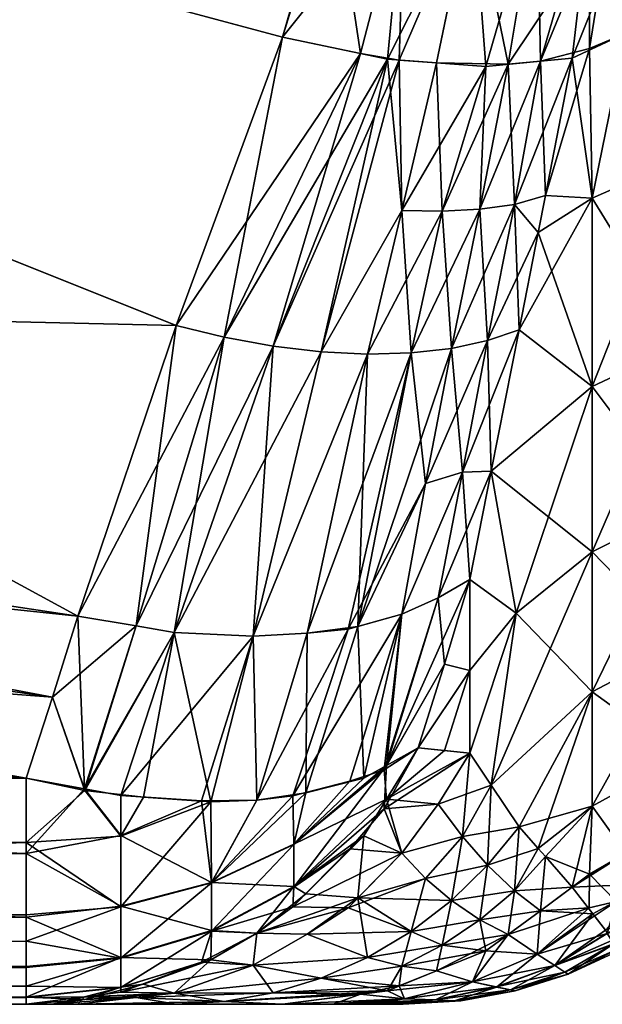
# Model space of a CAD drawing. Extents: x -0.0249 to 0.0251, y -0.0125 to 0.0115.
# Tile 3 of 166: x -0.0172 to -0.0153, y -0.0114 to -0.0081. Entities that reach past the tile are written whole.
import ezdxf

# ---------------------------------------------------------------- set-up
doc = ezdxf.new("R2010")
doc.units = 0
doc.layers.add('mesh', color=7, linetype='CONTINUOUS')

msp = doc.modelspace()

# ---------------------------------------------------------------- meshes
at = {"layer": 'mesh'}
mesh = msp.add_polyface(dxfattribs=at)
corners = [(-0.0245005, -0.0092728, -0.0078151), (-0.0170101, -0.0100627, -0.0073591), (-0.0245813, -0.0089182, -0.0080199), (-0.0243854, -0.0097775, -0.0075238), (-0.0170939, -0.010332, -0.0072036), (-0.0245813, -0.0089182, 0.0073166), (-0.0170939, -0.010332, 0.0065003), (-0.0245065, -0.0092694, 0.0071138), (-0.0249492, -0.0086855, -0.0073201), (-0.0249492, -0.0095094, -0.0062161), (-0.0240823, -0.0109107, -0.0068105), (-0.0241147, -0.0107625, -0.0069404), (-0.0240629, -0.0110403, -0.0066627), (-0.0240564, -0.011149, -0.0064999), (-0.024063, -0.0112362, -0.006323), (-0.0240823, -0.0112989, -0.0061381), (-0.0241146, -0.0113372, -0.0059451), (-0.024159, -0.01135, -0.0057499), (-0.0249492, -0.0101854, -0.0050159), (-0.0246238, -0.0087026, -0.0081438), (-0.0249492, -0.0086855, 0.0066168), (-0.0246918, -0.0083262, 0.0076546), (-0.0249492, -0.0095094, 0.0055129), (-0.0240606, -0.0112203, 0.0056567), (-0.0240937, -0.0113172, 0.0053584), (-0.0240606, -0.0110635, 0.0059283), (-0.0240937, -0.0108537, 0.0061613), (-0.0249492, -0.0101854, 0.0043126), (-0.0245552, -0.01135, 0.0032508), (-0.0249492, -0.0107023, 0.0030358), (-0.0241994, -0.01135, 0.0048765), (-0.024159, -0.01135, 0.0050466), (-0.0245813, -0.01135, 0.0031046), (-0.0246929, -0.0113467, 0.0024153), (-0.0246918, -0.0113467, -0.0031262), (-0.0249492, -0.0107023, -0.0037391), (-0.0249492, -0.0110518, -0.0024066), (-0.0243929, -0.01135, -0.0047659), (-0.0245813, -0.01135, -0.0038079), (-0.0245522, -0.01135, -0.003956), (-0.024159, -0.0106, -0.0070489), (-0.0171813, -0.0106, -0.0070489), (-0.0171813, -0.0106, 0.0063456), (-0.024159, -0.0106, 0.0063456), (-0.0247842, -0.0113389, 0.0017237), (-0.0249492, -0.0110518, 0.0017033), (-0.0171813, -0.0108134, -0.0068996), (-0.0171813, -0.0110615, 0.0059271), (-0.0171813, -0.0108498, 0.0061576), (-0.0249492, -0.0005, -0.0003516), (-0.0248939, -0.0113233, 0.0003432)]
mesh.append_faces([[corners[k] for k in face] for face in [(0, 1, 2, 2), (3, 4, 0, 0), (5, 6, 7, 7), (8, 0, 2, 2), (9, 10, 11, 11), (12, 10, 9, 9), (9, 13, 12, 12), (9, 14, 13, 13), (15, 14, 9, 9), (9, 16, 15, 15), (9, 17, 16, 16), (18, 17, 9, 9), (9, 0, 8, 8), (9, 3, 0, 0), (2, 19, 8, 8), (5, 20, 21, 21), (5, 7, 20, 20), (22, 23, 24, 24), (22, 25, 23, 23), (26, 25, 22, 22), (27, 28, 29, 29), (22, 30, 27, 27), (22, 31, 30, 30), (24, 31, 22, 22), (32, 33, 29, 29), (34, 35, 36, 36), (35, 37, 18, 18), (38, 39, 35, 35), (40, 41, 3, 3), (7, 42, 43, 43), (9, 11, 40, 40), (40, 3, 9, 9), (22, 43, 26, 26), (20, 43, 22, 22), (20, 7, 43, 43), (29, 44, 45, 45), (11, 41, 40, 40), (10, 46, 11, 11), (12, 46, 10, 10), (47, 25, 26, 26), (43, 48, 26, 26), (49, 45, 50, 50)]])
mesh = msp.add_polyface(dxfattribs=at)
corners = [(-0.0165248, -0.0027022, -0.0115978), (-0.0168173, -0.0017323, -0.012143), (-0.0170101, -0.0017873, -0.0121369), (-0.0168173, -0.0017323, 0.0114397), (-0.0166849, -0.0027504, 0.0108776), (-0.0170101, -0.0017873, 0.0114336), (-0.0246137, -0.0059253, -0.0097479), (-0.0166849, -0.0090996, -0.0079152), (-0.0163318, -0.0081439, -0.0084669), (-0.0242662, -0.0016404, -0.0122217), (-0.0243929, -0.0021022, -0.0119551), (-0.0170939, -0.001518, -0.0122924), (-0.0166849, -0.0027504, -0.0115809), (-0.0163318, -0.0037061, -0.0110291), (-0.0161638, -0.0042535, -0.0107131), (-0.0161125, -0.0044205, -0.0106166), (-0.0160445, -0.0048072, -0.0103934), (-0.0245813, -0.0089182, -0.0080199), (-0.0159324, -0.0062516, -0.0095595), (-0.0159399, -0.0059331, -0.0097434), (-0.0159649, -0.0064929, -0.0094201), (-0.0160398, -0.0070488, -0.0090992), (-0.0160609, -0.0072054, -0.0090088), (-0.0161737, -0.0075961, -0.0087832), (-0.016988, -0.0011891, -0.0124532), (-0.0160609, -0.0046446, 0.009784), (-0.0246137, -0.0059247, 0.0090449), (-0.0161737, -0.0042539, 0.0100095), (-0.0160398, -0.0048012, 0.0096936), (-0.0163318, -0.0037061, 0.0103258), (-0.0170101, -0.0100627, 0.0066558), (-0.0245813, -0.0089182, 0.0073166), (-0.0163318, -0.0081439, 0.0077636), (-0.0166849, -0.0090996, 0.0072119), (-0.0159324, -0.0055985, 0.0092333), (-0.0159399, -0.0059169, 0.0090494), (-0.0159649, -0.0053571, 0.0093726), (-0.0161638, -0.0075965, 0.0080797), (-0.0161125, -0.0074295, 0.0081761), (-0.0160445, -0.0070428, 0.0083994), (-0.0170939, -0.001518, 0.0115891), (-0.0245813, -0.0029318, -0.0114762), (-0.0159544, -0.0053198, -0.0100975), (-0.0242722, -0.0016448, 0.0115159), (-0.0245813, -0.0029318, 0.0107729), (-0.0159544, -0.0065302, 0.0086953), (-0.0249492, -0.0028921, -0.0108321)]
mesh.append_faces([[corners[k] for k in face] for face in [(0, 1, 2, 2), (3, 4, 5, 5), (6, 7, 8, 8), (2, 9, 10, 10), (11, 9, 2, 2), (6, 12, 2, 2), (13, 12, 6, 6), (6, 14, 13, 13), (6, 15, 14, 14), (16, 15, 6, 6), (17, 7, 6, 6), (6, 18, 19, 19), (6, 20, 18, 18), (21, 20, 6, 6), (6, 22, 21, 21), (6, 23, 22, 22), (8, 23, 6, 6), (24, 2, 1, 1), (25, 26, 27, 27), (25, 28, 26, 26), (26, 29, 27, 27), (26, 4, 29, 29), (26, 30, 31, 31), (32, 33, 26, 26), (26, 34, 35, 35), (26, 36, 34, 34), (28, 36, 26, 26), (26, 37, 32, 32), (26, 38, 37, 37), (39, 38, 26, 26), (3, 5, 40, 40), (2, 10, 41, 41), (6, 2, 41, 41), (6, 42, 16, 16), (19, 42, 6, 6), (43, 40, 44, 44), (44, 4, 26, 26), (44, 5, 4, 4), (40, 5, 44, 44), (26, 45, 39, 39), (35, 45, 26, 26), (46, 41, 10, 10)]])
mesh = msp.add_polyface(dxfattribs=at)
corners = [(-0.0160398, -0.0070488, -0.0090992), (-0.0158258, -0.0070714, -0.0090696), (-0.0157631, -0.006502, -0.0094012), (-0.0159286, -0.0076378, -0.0087378), (-0.0161737, -0.0075961, -0.0087832), (-0.0163318, -0.0081439, -0.0084669), (-0.0160609, -0.0072054, -0.0090088), (-0.0159649, -0.0064929, -0.0094201), (-0.0159324, -0.0062516, -0.0095595), (-0.0157415, -0.0059274, -0.0097338), (-0.0159399, -0.0059331, -0.0097434), (-0.0157623, -0.0053469, -0.0100681), (-0.0156239, -0.0070782, -0.0090159), (-0.0160734, -0.0081982, 0.0076937), (-0.0166849, -0.0090996, 0.0072119), (-0.0163318, -0.0081439, 0.0077636), (-0.0160398, -0.0048012, 0.0096936), (-0.0158258, -0.0047643, 0.0096983), (-0.0157631, -0.0053362, 0.009371), (-0.0159283, -0.0076362, 0.0080354), (-0.0160445, -0.0070428, 0.0083994), (-0.0158251, -0.0070663, 0.0083693), (-0.0161638, -0.0075965, 0.0080797), (-0.0161125, -0.0074295, 0.0081761), (-0.0159649, -0.0053571, 0.0093726), (-0.0159324, -0.0055985, 0.0092333), (-0.0157415, -0.0059115, 0.0090397), (-0.0159399, -0.0059169, 0.0090494), (-0.0157623, -0.0064912, 0.0087041), (-0.0157027, -0.0076549, 0.00796), (-0.0156233, -0.007073, 0.0083157), (-0.0158251, -0.0047695, -0.0103987), (-0.0159544, -0.0053198, -0.0100975), (-0.0160445, -0.0048072, -0.0103934), (-0.0159846, -0.0082169, -0.0083729), (-0.0158213, -0.0082287, -0.0082898), (-0.0157029, -0.0076565, -0.0086623), (-0.0165248, -0.0091384, -0.0078819), (-0.0159364, -0.0087188, -0.0079897), (-0.0158031, -0.008721, -0.0079073), (-0.0155848, -0.0082337, -0.0081483), (-0.0159452, -0.0082197, 0.0076496), (-0.0158213, -0.0082287, 0.0075865), (-0.0159364, -0.0087188, 0.0072864), (-0.0156581, -0.0082406, 0.0075034), (-0.0159544, -0.0065302, 0.0086953)]
mesh.append_faces([[corners[k] for k in face] for face in [(0, 1, 2, 2), (3, 4, 5, 5), (1, 4, 3, 3), (1, 6, 4, 4), (0, 6, 1, 1), (2, 7, 0, 0), (2, 8, 7, 7), (9, 8, 2, 2), (9, 10, 8, 8), (11, 10, 9, 9), (3, 12, 1, 1), (13, 14, 15, 15), (16, 17, 18, 18), (19, 20, 21, 21), (22, 13, 15, 15), (22, 19, 13, 13), (23, 19, 22, 22), (23, 20, 19, 19), (18, 24, 16, 16), (18, 25, 24, 24), (26, 25, 18, 18), (26, 27, 25, 25), (28, 27, 26, 26), (21, 29, 19, 19), (28, 30, 21, 21), (31, 32, 11, 11), (31, 33, 32, 32), (3, 5, 34, 34), (34, 35, 36, 36), (11, 32, 10, 10), (34, 36, 3, 3), (37, 34, 5, 5), (38, 35, 34, 34), (39, 40, 35, 35), (41, 42, 43, 43), (44, 43, 42, 42), (21, 45, 28, 28), (21, 20, 45, 45), (28, 45, 27, 27), (29, 42, 41, 41), (19, 41, 13, 13), (19, 29, 41, 41)]])
mesh = msp.add_polyface(dxfattribs=at)
corners = [(-0.0245813, -0.0089182, -0.0080199), (-0.0170101, -0.0100627, -0.0073591), (-0.0166849, -0.0090996, -0.0079152), (-0.0245005, -0.0092728, -0.0078151), (-0.0170939, -0.010332, -0.0072036), (-0.0243854, -0.0097775, -0.0075238), (-0.0171813, -0.0106, -0.0070489), (-0.0246137, -0.01135, -0.0003513), (-0.0166849, -0.01135, 0.0033141), (-0.0163318, -0.01135, 0.0022105), (-0.0245813, -0.01135, 0.0031046), (-0.0170101, -0.01135, 0.0044262), (-0.0245522, -0.01135, -0.003956), (-0.0245813, -0.01135, -0.0038079), (-0.0170101, -0.01135, -0.0051295), (-0.0161638, -0.01135, -0.0022818), (-0.0163318, -0.01135, -0.0029138), (-0.0170939, -0.01135, 0.0047371), (-0.024159, -0.01135, 0.0050466), (-0.0171813, -0.01135, 0.0050466), (-0.0241994, -0.01135, 0.0048765), (-0.0245552, -0.01135, 0.0032508), (-0.0243924, -0.01135, 0.004065), (-0.0170939, -0.01135, -0.0054404), (-0.0241994, -0.01135, -0.0055798), (-0.0171813, -0.01135, -0.0057499), (-0.024159, -0.01135, -0.0057499), (-0.0166849, -0.01135, -0.0040174), (-0.0161125, -0.01135, -0.0020889), (-0.0160445, -0.01135, -0.0016424), (-0.0159324, -0.01135, 0.0000254), (-0.0159399, -0.01135, -0.0003423), (-0.0159649, -0.01135, 0.0003041), (-0.0160398, -0.01135, 0.0009461), (-0.0160609, -0.01135, 0.0011268), (-0.0161737, -0.01135, 0.001578), (-0.0245065, -0.0092694, 0.0071138), (-0.0170939, -0.010332, 0.0065003), (-0.0171813, -0.0106, 0.0063456), (-0.0245813, -0.0089182, 0.0073166), (-0.0170101, -0.0100627, 0.0066558), (-0.0246137, -0.0059247, 0.0090449), (-0.0166849, -0.0090996, 0.0072119), (-0.0240564, -0.011149, -0.0064999), (-0.0171813, -0.0111402, -0.0064948), (-0.0171813, -0.011053, -0.0066459), (-0.0171813, -0.0112275, -0.0063437), (-0.024063, -0.0112362, -0.006323), (-0.0171813, -0.0112897, -0.0061354), (-0.0240823, -0.0112989, -0.0061381), (-0.0171813, -0.0113274, -0.0060094), (-0.0241146, -0.0113372, -0.0059451), (-0.0159544, -0.01135, -0.0010505), (-0.0241147, -0.0107625, -0.0069404), (-0.0171813, -0.0108134, -0.0068996), (-0.0240629, -0.0110403, -0.0066627), (-0.0171813, -0.011326, 0.0053138), (-0.0240937, -0.0113172, 0.0053584), (-0.0171813, -0.0112252, 0.0056457), (-0.0171813, -0.0110615, 0.0059271), (-0.0240606, -0.0112203, 0.0056567), (-0.0240606, -0.0110635, 0.0059283), (-0.0240937, -0.0108537, 0.0061613), (-0.0171813, -0.0108498, 0.0061576), (-0.024159, -0.0106, 0.0063456), (-0.0169868, -0.0106407, -0.0070071)]
mesh.append_faces([[corners[k] for k in face] for face in [(0, 1, 2, 2), (3, 4, 1, 1), (5, 6, 4, 4), (7, 8, 9, 9), (10, 11, 8, 8), (12, 13, 14, 14), (7, 15, 16, 16), (17, 18, 19, 19), (11, 20, 17, 17), (21, 22, 11, 11), (23, 24, 14, 14), (25, 26, 23, 23), (7, 27, 14, 14), (16, 27, 7, 7), (7, 28, 15, 15), (7, 29, 28, 28), (7, 30, 31, 31), (7, 32, 30, 30), (33, 32, 7, 7), (7, 34, 33, 33), (7, 35, 34, 34), (9, 35, 7, 7), (36, 37, 38, 38), (39, 40, 37, 37), (41, 42, 40, 40), (43, 44, 45, 45), (43, 46, 44, 44), (47, 48, 46, 46), (49, 50, 48, 48), (51, 25, 50, 50), (7, 31, 52, 52), (52, 29, 7, 7), (53, 54, 6, 6), (55, 45, 54, 54), (18, 56, 19, 19), (18, 57, 56, 56), (57, 58, 56, 56), (59, 58, 60, 60), (60, 61, 59, 59), (62, 63, 59, 59), (64, 38, 63, 63), (65, 6, 54, 54)]])
mesh = msp.add_polyface(dxfattribs=at)
corners = [(-0.0153064, -0.008677, 0.0066971), (-0.0151942, -0.0081308, 0.0071932), (-0.0150078, -0.0085464, 0.0065845), (-0.0152271, -0.0076296, -0.0083708), (-0.0153159, -0.007831, -0.008278), (-0.015315, -0.0081817, -0.0079468), (-0.0144295, -0.0074536, -0.0082174), (-0.0146634, -0.0074732, -0.0082263), (-0.0146777, -0.0079834, -0.0077508), (-0.0151215, -0.0075864, -0.008328), (-0.0151942, -0.0081308, -0.0078965), (-0.0149448, -0.0080408, -0.0078075), (-0.0148973, -0.0075174, -0.0082628), (-0.014412, -0.008453, -0.0072073), (-0.0146777, -0.0084709, -0.0072228), (-0.014412, -0.0079666, -0.0077341), (-0.0150078, -0.0085464, -0.0072878), (-0.0153064, -0.008677, -0.0074004), (-0.0154612, -0.008669, -0.0075983), (-0.0149448, -0.0080408, 0.0071042), (-0.0153719, -0.0082136, 0.007275), (-0.0146795, -0.0079838, 0.0070479), (-0.0146777, -0.0084709, 0.0065195), (-0.014412, -0.008453, 0.006504), (-0.014412, -0.0079666, 0.0070308), (-0.0146634, -0.0074758, 0.0075209), (-0.0144177, -0.0076886, 0.0073017), (-0.0148974, -0.0075199, 0.0075574), (-0.0151218, -0.007589, 0.0076227), (-0.0153043, -0.0076247, 0.0077166), (-0.0154887, -0.0076548, -0.0085569), (-0.0154776, -0.0082235, -0.0080626), (-0.0155848, -0.0082337, -0.0081483), (-0.0157029, -0.0076565, -0.0086623), (-0.0158213, -0.0082287, -0.0082898), (-0.0155635, -0.008698, -0.0077126), (-0.0154776, -0.0082235, 0.0073593), (-0.0156782, -0.0087139, 0.0071111), (-0.0156581, -0.0082406, 0.0075034), (-0.0155635, -0.008698, 0.0070093), (-0.0154885, -0.0076532, 0.0078547), (-0.0157027, -0.0076549, 0.00796), (-0.0158213, -0.0082287, 0.0075865)]
mesh.append_faces([[corners[k] for k in face] for face in [(0, 1, 2, 2), (3, 4, 5, 5), (6, 7, 8, 8), (9, 10, 11, 11), (3, 10, 9, 9), (3, 5, 10, 10), (7, 11, 8, 8), (12, 9, 11, 11), (13, 8, 14, 14), (13, 15, 8, 8), (14, 11, 16, 16), (14, 8, 11, 11), (17, 10, 5, 5), (16, 11, 10, 10), (18, 17, 5, 5), (2, 1, 19, 19), (0, 20, 1, 1), (21, 2, 19, 19), (21, 22, 2, 2), (21, 23, 22, 22), (24, 23, 21, 21), (21, 25, 26, 26), (27, 21, 19, 19), (27, 25, 21, 21), (20, 28, 1, 1), (20, 29, 28, 28), (19, 1, 28, 28), (4, 3, 30, 30), (4, 31, 5, 5), (4, 32, 31, 31), (30, 32, 4, 4), (33, 32, 30, 30), (33, 34, 32, 32), (35, 31, 32, 32), (18, 5, 31, 31), (36, 37, 38, 38), (20, 39, 36, 36), (40, 38, 41, 41), (36, 38, 40, 40), (29, 36, 40, 40), (20, 36, 29, 29), (38, 42, 41, 41)]])
mesh = msp.add_polyface(dxfattribs=at)
corners = [(-0.0168173, -0.0100955, -0.0073146), (-0.0165248, -0.0091384, -0.0078819), (-0.0166849, -0.0090996, -0.0079152), (-0.0163318, -0.0081439, -0.0084669), (-0.0159364, -0.0087188, -0.0079897), (-0.0160508, -0.0091943, -0.0076812), (-0.0159058, -0.0091905, -0.0075835), (-0.0162044, -0.0091866, -0.0077644), (-0.0159058, -0.0091905, 0.0068802), (-0.0162507, -0.0101191, 0.0063545), (-0.0160508, -0.0091943, 0.0069779), (-0.0165248, -0.0091384, 0.0071786), (-0.0170101, -0.0100627, 0.0066558), (-0.0166849, -0.0090996, 0.0072119), (-0.0168173, -0.0100955, 0.0066113), (-0.0160734, -0.0081982, 0.0076937), (-0.0163635, -0.0091677, 0.0071283), (-0.0162044, -0.0091866, 0.0070611), (-0.0159364, -0.0087188, 0.0072864), (-0.0164298, -0.0101297, -0.0071702), (-0.0163635, -0.0091677, -0.0078316), (-0.0166909, -0.010117, -0.0072853), (-0.0159846, -0.0082169, -0.0083729), (-0.0160821, -0.0100974, -0.0069317), (-0.0162507, -0.0101191, -0.0070578), (-0.0161142, -0.0101064, 0.0062608), (-0.0158585, -0.0096238, 0.0064279), (-0.0159367, -0.0100567, 0.0060813), (-0.0166909, -0.010117, 0.006582), (-0.0164298, -0.0101297, 0.0064669), (-0.0159452, -0.0082197, 0.0076496), (-0.0169868, -0.0106407, -0.0070071), (-0.016063, -0.0106003, -0.0064038), (-0.0159367, -0.0100567, -0.0067846), (-0.0162543, -0.0106486, -0.0065979), (-0.016417, -0.0106731, -0.0067342), (-0.0164176, -0.0106731, 0.0060313), (-0.0162981, -0.010659, 0.0059379), (-0.016988, -0.0106357, 0.0062959), (-0.016868, -0.0106579, 0.0062651)]
mesh.append_faces([[corners[k] for k in face] for face in [(0, 1, 2, 2), (1, 3, 2, 2), (4, 5, 6, 6), (7, 5, 4, 4), (8, 9, 10, 10), (11, 12, 13, 13), (11, 14, 12, 12), (15, 11, 13, 13), (16, 11, 15, 15), (16, 14, 11, 11), (17, 18, 10, 10), (19, 7, 20, 20), (21, 1, 0, 0), (21, 20, 1, 1), (21, 19, 20, 20), (20, 22, 1, 1), (7, 22, 20, 20), (4, 22, 7, 7), (5, 23, 6, 6), (5, 24, 23, 23), (19, 24, 5, 5), (7, 19, 5, 5), (8, 25, 9, 9), (25, 26, 27, 27), (8, 26, 25, 25), (16, 28, 14, 14), (17, 28, 16, 16), (17, 29, 28, 28), (10, 29, 17, 17), (9, 29, 10, 10), (17, 30, 18, 18), (16, 30, 17, 17), (15, 30, 16, 16), (31, 21, 0, 0), (23, 32, 33, 33), (24, 34, 23, 23), (19, 35, 24, 24), (25, 36, 9, 9), (27, 37, 25, 25), (38, 14, 28, 28), (29, 39, 28, 28), (9, 36, 29, 29)]])
mesh = msp.add_polyface(dxfattribs=at)
corners = [(-0.0150078, -0.0085464, -0.0072878), (-0.0151942, -0.0081308, -0.0078965), (-0.0153064, -0.008677, -0.0074004), (-0.0154852, -0.0087916, -0.007496), (-0.0154612, -0.008669, -0.0075983), (-0.0146777, -0.0084709, -0.0072228), (-0.0146777, -0.0090802, -0.006445), (-0.014412, -0.008539, -0.0070974), (-0.0150078, -0.0091614, -0.0065027), (-0.0153064, -0.009302, -0.0066025), (-0.0146777, -0.0090802, 0.0057417), (-0.0146777, -0.0084709, 0.0065195), (-0.014412, -0.008539, 0.0063942), (-0.0150078, -0.0091614, 0.0057994), (-0.0150078, -0.0085464, 0.0065845), (-0.0153064, -0.009302, 0.0058992), (-0.0153064, -0.008677, 0.0066971), (-0.0154852, -0.0087916, 0.0067927), (-0.0154612, -0.008669, 0.006895), (-0.0158031, -0.008721, -0.0079073), (-0.0158213, -0.0082287, -0.0082898), (-0.0159364, -0.0087188, -0.0079897), (-0.0154776, -0.0082235, -0.0080626), (-0.0155635, -0.008698, -0.0077126), (-0.0156527, -0.0091497, -0.0073536), (-0.0156782, -0.0087139, -0.0078144), (-0.0157724, -0.0091754, -0.0074735), (-0.0159058, -0.0091905, -0.0075835), (-0.0154776, -0.0082235, 0.0073593), (-0.0155635, -0.008698, 0.0070093), (-0.0156782, -0.0087139, 0.0071111), (-0.0157724, -0.0091754, 0.0067702), (-0.0156527, -0.0091497, 0.0066503), (-0.0159058, -0.0091905, 0.0068802), (-0.0158031, -0.008721, 0.007204), (-0.0160508, -0.0091943, 0.0069779), (-0.0159364, -0.0087188, 0.0072864), (-0.0155485, -0.0091143, -0.0072267), (-0.0155485, -0.0091143, 0.0065234), (-0.0153719, -0.0082136, 0.007275), (-0.0155848, -0.0082337, -0.0081483), (-0.0156581, -0.0082406, 0.0075034)]
mesh.append_faces([[corners[k] for k in face] for face in [(0, 1, 2, 2), (3, 2, 4, 4), (5, 6, 7, 7), (0, 6, 5, 5), (0, 8, 6, 6), (2, 8, 0, 0), (2, 9, 8, 8), (10, 11, 12, 12), (13, 11, 10, 10), (13, 14, 11, 11), (15, 14, 13, 13), (15, 16, 14, 14), (17, 16, 15, 15), (17, 18, 16, 16), (19, 20, 21, 21), (4, 22, 23, 23), (23, 3, 4, 4), (23, 24, 3, 3), (25, 24, 23, 23), (25, 26, 24, 24), (19, 26, 25, 25), (19, 27, 26, 26), (21, 27, 19, 19), (28, 29, 30, 30), (29, 18, 17, 17), (31, 29, 32, 32), (31, 30, 29, 29), (33, 30, 31, 31), (33, 34, 30, 30), (35, 34, 33, 33), (35, 36, 34, 34), (3, 37, 2, 2), (37, 9, 2, 2), (15, 38, 17, 17), (39, 16, 18, 18), (24, 37, 3, 3), (25, 40, 19, 19), (23, 40, 25, 25), (41, 34, 36, 36), (41, 30, 34, 34), (29, 17, 38, 38), (39, 18, 29, 29), (32, 29, 38, 38)]])
mesh = msp.add_polyface(dxfattribs=at)
corners = [(-0.0150078, -0.0097001, -0.0056633), (-0.0146777, -0.0100671, -0.0047356), (-0.0146777, -0.0096138, -0.0056135), (-0.0153064, -0.0098494, -0.0057495), (-0.0150078, -0.0101577, -0.0047772), (-0.0146777, -0.0090802, -0.006445), (-0.014412, -0.0090609, -0.0064313), (-0.0150078, -0.0091614, -0.0065027), (-0.0153064, -0.009302, -0.0066025), (-0.0146777, -0.0096138, 0.0049102), (-0.0146777, -0.0090802, 0.0057417), (-0.014412, -0.0093954, 0.0052067), (-0.0150078, -0.0097001, 0.00496), (-0.0150078, -0.0091614, 0.0057994), (-0.0153064, -0.0098494, 0.0050462), (-0.0153064, -0.009302, 0.0058992), (-0.0155577, -0.0100538, 0.0051643), (-0.0146777, -0.0100671, 0.0040323), (-0.014412, -0.0095933, 0.0048984), (-0.0150078, -0.0101577, 0.0040739), (-0.0153064, -0.0103144, 0.0041457), (-0.0156527, -0.0091497, -0.0073536), (-0.0158585, -0.0096238, -0.0071312), (-0.0157357, -0.0095855, -0.0069928), (-0.0157724, -0.0091754, -0.0074735), (-0.0157724, -0.0091754, 0.0067702), (-0.0158585, -0.0096238, 0.0064279), (-0.0159058, -0.0091905, 0.0068802), (-0.0157357, -0.0095855, 0.0062895), (-0.0156527, -0.0091497, 0.0066503), (-0.0157111, -0.0099422, 0.0057645), (-0.0158162, -0.0100026, 0.0059244), (-0.0155485, -0.0091143, -0.0072267), (-0.0156404, -0.0095822, -0.0067978), (-0.0155577, -0.0100538, -0.0058676), (-0.0157111, -0.0099422, -0.0064678), (-0.0156404, -0.0095822, 0.0060945), (-0.0155485, -0.0091143, 0.0065234), (-0.0160821, -0.0100974, -0.0069317), (-0.0159367, -0.0100567, -0.0067846), (-0.0158162, -0.0100026, -0.0066277), (-0.0159058, -0.0091905, -0.0075835), (-0.0159367, -0.0100567, 0.0060813)]
mesh.append_faces([[corners[k] for k in face] for face in [(0, 1, 2, 2), (3, 4, 0, 0), (5, 2, 6, 6), (7, 2, 5, 5), (7, 0, 2, 2), (8, 0, 7, 7), (8, 3, 0, 0), (9, 10, 11, 11), (12, 10, 9, 9), (12, 13, 10, 10), (14, 13, 12, 12), (14, 15, 13, 13), (16, 15, 14, 14), (17, 9, 18, 18), (19, 12, 9, 9), (20, 14, 12, 12), (21, 22, 23, 23), (24, 22, 21, 21), (25, 26, 27, 27), (25, 28, 26, 26), (29, 28, 25, 25), (30, 31, 28, 28), (8, 32, 33, 33), (33, 3, 8, 8), (33, 34, 3, 3), (35, 34, 33, 33), (36, 16, 30, 30), (36, 37, 15, 15), (16, 36, 15, 15), (38, 39, 22, 22), (23, 33, 32, 32), (39, 23, 22, 22), (40, 33, 23, 23), (35, 33, 40, 40), (21, 23, 32, 32), (24, 38, 22, 22), (41, 38, 24, 24), (42, 26, 28, 28), (28, 31, 42, 42), (36, 29, 37, 37), (36, 28, 29, 29), (36, 30, 28, 28)]])
mesh = msp.add_polyface(dxfattribs=at)
corners = [(-0.0168173, -0.0100955, -0.0073146), (-0.0166849, -0.0090996, -0.0079152), (-0.0170101, -0.0100627, -0.0073591), (-0.0168173, -0.0113278, 0.0044768), (-0.0166849, -0.01135, 0.0033141), (-0.0170101, -0.01135, 0.0044262), (-0.016988, -0.0113248, -0.0058057), (-0.0171813, -0.01135, -0.0057499), (-0.0170939, -0.01135, -0.0054404), (-0.0170101, -0.01135, -0.0051295), (-0.0168173, -0.0113278, -0.0051801), (-0.0170939, -0.010332, -0.0072036), (-0.0170939, -0.01135, 0.0047371), (-0.016988, -0.0106357, 0.0062959), (-0.0171813, -0.0106, 0.0063456), (-0.0170939, -0.010332, 0.0065003), (-0.0170101, -0.0100627, 0.0066558), (-0.0168173, -0.0100955, 0.0066113), (-0.0171813, -0.0113274, -0.0060094), (-0.0168676, -0.0112947, -0.0060036), (-0.0171813, -0.0112897, -0.0061354), (-0.0168676, -0.011197, -0.0063306), (-0.0171813, -0.0112275, -0.0063437), (-0.0171813, -0.0111402, -0.0064948), (-0.0168676, -0.0110264, -0.0066261), (-0.0171813, -0.011053, -0.0066459), (-0.0166909, -0.0113132, -0.0052133), (-0.016868, -0.0113092, -0.0058403), (-0.0169868, -0.0106407, -0.0070071), (-0.0171813, -0.0106, -0.0070489), (-0.0167927, -0.0106636, -0.0069348), (-0.0166909, -0.010117, -0.0072853), (-0.0169868, -0.0113341, 0.0051027), (-0.0171813, -0.01135, 0.0050466), (-0.0166909, -0.010117, 0.006582), (-0.016868, -0.0106579, 0.0062651), (-0.0168676, -0.0107921, -0.0068741), (-0.0171813, -0.0108134, -0.0068996), (-0.0168676, -0.0112934, 0.0053079), (-0.0167927, -0.011283, 0.0051587), (-0.0171813, -0.0108498, 0.0061576), (-0.0168676, -0.0107909, 0.0061719), (-0.0171813, -0.011326, 0.0053138), (-0.0168676, -0.0110242, 0.0059256), (-0.0171813, -0.0110615, 0.0059271), (-0.0168676, -0.0111948, 0.0056324), (-0.0171813, -0.0112252, 0.0056457)]
mesh.append_faces([[corners[k] for k in face] for face in [(0, 1, 2, 2), (3, 4, 5, 5), (6, 7, 8, 8), (6, 9, 10, 10), (8, 9, 6, 6), (0, 2, 11, 11), (3, 5, 12, 12), (13, 14, 15, 15), (13, 16, 17, 17), (15, 16, 13, 13), (18, 7, 6, 6), (19, 18, 6, 6), (19, 20, 18, 18), (21, 20, 19, 19), (21, 22, 20, 20), (23, 22, 21, 21), (21, 24, 23, 23), (25, 23, 24, 24), (26, 27, 6, 6), (28, 11, 29, 29), (28, 0, 11, 11), (30, 31, 28, 28), (32, 12, 33, 33), (32, 3, 12, 12), (34, 35, 13, 13), (36, 30, 28, 28), (6, 27, 19, 19), (37, 36, 28, 28), (37, 24, 36, 36), (25, 24, 37, 37), (38, 39, 32, 32), (40, 14, 13, 13), (13, 35, 41, 41), (32, 33, 42, 42), (41, 40, 13, 13), (43, 40, 41, 41), (43, 44, 40, 40), (45, 44, 43, 43), (46, 44, 45, 45), (42, 38, 32, 32), (42, 45, 38, 38), (46, 45, 42, 42)]])
mesh = msp.add_polyface(dxfattribs=at)
corners = [(-0.0155577, -0.0100538, -0.0058676), (-0.0157111, -0.0102428, -0.0059766), (-0.0157111, -0.0105179, -0.0054707), (-0.0157111, -0.0099422, -0.0064678), (-0.0155577, -0.0100538, 0.0051643), (-0.0157111, -0.0102428, 0.0052734), (-0.0157111, -0.0099422, 0.0057645), (-0.0157111, -0.0105179, 0.0047674), (-0.0158162, -0.0106865, -0.0054431), (-0.0157357, -0.0107941, -0.0048994), (-0.0158822, -0.0104995, -0.0061249), (-0.0157949, -0.0102219, -0.0062958), (-0.0157949, -0.0105088, 0.0050956), (-0.0157949, -0.0102219, 0.0055925), (-0.0158822, -0.0104995, 0.0054216), (-0.0158162, -0.0100026, 0.0059244), (-0.0156404, -0.0106236, -0.004994), (-0.0153064, -0.0103144, -0.004849), (-0.0155485, -0.0107611, -0.0043744), (-0.0154852, -0.010833, -0.0039602), (-0.0153064, -0.0103144, 0.0041457), (-0.0155485, -0.0107611, 0.0036711), (-0.0156404, -0.0106236, 0.0042907), (-0.0153064, -0.0098494, 0.0050462), (-0.0159367, -0.0108494, -0.0054115), (-0.0156527, -0.0108887, -0.0043415), (-0.0158162, -0.0100026, -0.0066277), (-0.0157357, -0.0095855, -0.0069928), (-0.0159367, -0.0100567, -0.0067846), (-0.0157357, -0.0107941, 0.0041961), (-0.0158162, -0.0106865, 0.0047398), (-0.0159367, -0.0108494, 0.0047082), (-0.0156527, -0.0108887, 0.0036382), (-0.0159955, -0.0107025, -0.0060922), (-0.0159877, -0.0105584, -0.0062877), (-0.0159877, -0.01067, 0.0053911), (-0.0159367, -0.0100567, 0.0060813), (-0.0159955, -0.0105727, 0.0056137)]
mesh.append_faces([[corners[k] for k in face] for face in [(0, 1, 2, 2), (3, 1, 0, 0), (4, 5, 6, 6), (7, 5, 4, 4), (2, 8, 9, 9), (1, 10, 2, 2), (1, 11, 10, 10), (3, 11, 1, 1), (5, 7, 12, 12), (5, 13, 6, 6), (5, 14, 13, 13), (12, 14, 5, 5), (15, 6, 13, 13), (16, 0, 2, 2), (17, 18, 19, 19), (0, 16, 17, 17), (20, 21, 22, 22), (22, 4, 23, 23), (7, 4, 22, 22), (9, 8, 24, 24), (16, 25, 18, 18), (16, 9, 25, 25), (16, 2, 9, 9), (26, 27, 28, 28), (29, 22, 21, 21), (30, 29, 31, 31), (30, 22, 29, 29), (7, 22, 30, 30), (32, 29, 21, 21), (33, 2, 10, 10), (33, 8, 2, 2), (34, 10, 11, 11), (3, 34, 11, 11), (26, 34, 3, 3), (28, 34, 26, 26), (35, 14, 12, 12), (7, 35, 12, 12), (35, 30, 31, 31), (7, 30, 35, 35), (36, 15, 37, 37), (37, 13, 14, 14), (37, 15, 13, 13)]])
mesh = msp.add_polyface(dxfattribs=at)
corners = [(-0.0153064, -0.0106929, -0.0039088), (-0.0151942, -0.0108494, -0.0031877), (-0.0150078, -0.0105301, -0.003852), (-0.0146777, -0.0100671, -0.0047356), (-0.0146777, -0.010436, -0.0038191), (-0.014412, -0.0100879, -0.0046206), (-0.0150078, -0.0101577, -0.0047772), (-0.0153064, -0.0103144, -0.004849), (-0.0154852, -0.010833, -0.0039602), (-0.0154612, -0.0108603, -0.0038029), (-0.0146777, -0.0096138, -0.0056135), (-0.014412, -0.0100455, -0.0047258), (-0.0150078, -0.0097001, -0.0056633), (-0.0153064, -0.0098494, -0.0057495), (-0.0155577, -0.0100538, -0.0058676), (-0.0150078, -0.0105301, 0.0031487), (-0.0151942, -0.0108494, 0.0024844), (-0.0153064, -0.0106929, 0.0032055), (-0.0154852, -0.010833, 0.0032569), (-0.0154612, -0.0108603, 0.0030996), (-0.0146777, -0.010436, 0.0031158), (-0.0146777, -0.0100671, 0.0040323), (-0.014412, -0.0100879, 0.0039173), (-0.0150078, -0.0101577, 0.0040739), (-0.0153064, -0.0103144, 0.0041457), (-0.0146777, -0.0096138, 0.0049102), (-0.0150078, -0.0097001, 0.00496), (-0.0149448, -0.0107273, -0.0031542), (-0.0146795, -0.0106501, -0.0031331), (-0.014412, -0.0105899, -0.0032448), (-0.014412, -0.0106267, -0.0031266), (-0.0156404, -0.0106236, -0.004994), (-0.0155485, -0.0107611, -0.0043744), (-0.0148974, -0.0108594, -0.0024766), (-0.0146634, -0.0108057, -0.0024566), (-0.0144305, -0.0107866, -0.0024437), (-0.0144295, -0.0107887, 0.0017374), (-0.0146634, -0.0108063, 0.00175), (-0.0146777, -0.0106495, 0.0024296), (-0.0151215, -0.010951, 0.0017972), (-0.0149448, -0.0107273, 0.0024509), (-0.0148973, -0.01086, 0.00177), (-0.014412, -0.0105899, 0.0025415), (-0.0155485, -0.0107611, 0.0036711), (-0.0156404, -0.0106236, 0.0042907), (-0.0153064, -0.0098494, 0.0050462)]
mesh.append_faces([[corners[k] for k in face] for face in [(0, 1, 2, 2), (3, 4, 5, 5), (6, 4, 3, 3), (6, 2, 4, 4), (7, 2, 6, 6), (7, 0, 2, 2), (8, 0, 7, 7), (8, 9, 0, 0), (10, 3, 11, 11), (12, 6, 3, 3), (13, 7, 6, 6), (14, 7, 13, 13), (15, 16, 17, 17), (18, 17, 19, 19), (20, 21, 22, 22), (15, 21, 20, 20), (15, 23, 21, 21), (17, 23, 15, 15), (17, 24, 23, 23), (23, 25, 21, 21), (24, 26, 23, 23), (2, 1, 27, 27), (28, 2, 27, 27), (28, 4, 2, 2), (28, 29, 4, 4), (30, 29, 28, 28), (31, 32, 7, 7), (28, 33, 34, 34), (28, 27, 33, 33), (34, 35, 28, 28), (36, 37, 38, 38), (39, 16, 40, 40), (37, 40, 38, 38), (41, 40, 37, 37), (41, 39, 40, 40), (42, 38, 20, 20), (20, 40, 15, 15), (20, 38, 40, 40), (15, 40, 16, 16), (18, 43, 17, 17), (43, 24, 17, 17), (44, 45, 24, 24)]])
mesh = msp.add_polyface(dxfattribs=at)
corners = [(-0.0165677, -0.0109457, 0.0058669), (-0.0168676, -0.0110242, 0.0059256), (-0.0168676, -0.0107909, 0.0061719), (-0.016295, -0.0109595, 0.0055299), (-0.016295, -0.0108188, 0.0057718), (-0.0161142, -0.0110298, -0.0053648), (-0.0158585, -0.0109332, -0.0048633), (-0.0159367, -0.0108494, -0.0054115), (-0.0158162, -0.0106865, -0.0054431), (-0.0159955, -0.0107025, -0.0060922), (-0.0161085, -0.010835, -0.0060595), (-0.0166909, -0.010117, -0.0072853), (-0.0165698, -0.0106791, -0.0068328), (-0.0164298, -0.0101297, -0.0071702), (-0.0167927, -0.0106636, -0.0069348), (-0.0159367, -0.0100567, -0.0067846), (-0.016063, -0.0106003, -0.0064038), (-0.0159877, -0.0105584, -0.0062877), (-0.0160821, -0.0100974, -0.0069317), (-0.0162543, -0.0106486, -0.0065979), (-0.0162507, -0.0101191, -0.0070578), (-0.016417, -0.0106731, -0.0067342), (-0.0159367, -0.0108494, 0.0047082), (-0.016063, -0.0107915, 0.0053694), (-0.0159877, -0.01067, 0.0053911), (-0.0160821, -0.0109972, 0.00467), (-0.0162543, -0.0109837, 0.0053142), (-0.0161142, -0.0101064, 0.0062608), (-0.0162981, -0.010659, 0.0059379), (-0.0164176, -0.0106731, 0.0060313), (-0.0159367, -0.0100567, 0.0060813), (-0.0161085, -0.0106107, 0.0057448), (-0.0159955, -0.0105727, 0.0056137), (-0.0164298, -0.0101297, 0.0064669), (-0.0166009, -0.0106754, 0.0061411), (-0.016868, -0.0106579, 0.0062651), (-0.016295, -0.0109613, -0.006229), (-0.0158822, -0.0104995, -0.0061249), (-0.016295, -0.0108206, -0.0064728), (-0.0165677, -0.0109478, -0.0065675), (-0.0168676, -0.0110264, -0.0066261), (-0.0168676, -0.0107921, -0.0068741), (-0.0158822, -0.0104995, 0.0054216)]
mesh.append_faces([[corners[k] for k in face] for face in [(0, 1, 2, 2), (3, 0, 4, 4), (5, 6, 7, 7), (7, 8, 9, 9), (7, 9, 10, 10), (11, 12, 13, 13), (11, 14, 12, 12), (15, 16, 17, 17), (18, 19, 16, 16), (20, 21, 19, 19), (12, 21, 13, 13), (22, 23, 24, 24), (25, 23, 22, 22), (25, 26, 23, 23), (27, 28, 29, 29), (30, 31, 28, 28), (30, 32, 31, 31), (33, 34, 35, 35), (33, 29, 34, 34), (36, 10, 9, 9), (37, 17, 9, 9), (16, 19, 38, 38), (17, 16, 38, 38), (39, 21, 12, 12), (39, 19, 21, 21), (38, 19, 39, 39), (12, 40, 39, 39), (12, 41, 40, 40), (14, 41, 12, 12), (36, 17, 38, 38), (9, 17, 36, 36), (2, 35, 34, 34), (0, 28, 4, 4), (0, 29, 28, 28), (34, 29, 0, 0), (4, 31, 32, 32), (28, 31, 4, 4), (42, 24, 32, 32), (24, 23, 3, 3), (0, 2, 34, 34), (24, 4, 32, 32), (3, 4, 24, 24)]])
mesh = msp.add_polyface(dxfattribs=at)
corners = [(-0.0245813, -0.01135, 0.0031046), (-0.0166849, -0.01135, 0.0033141), (-0.0246137, -0.01135, -0.0003513), (-0.0245552, -0.01135, 0.0032508), (-0.0170101, -0.01135, 0.0044262), (-0.0170939, -0.01135, 0.0047371), (-0.0241994, -0.01135, 0.0048765), (-0.024159, -0.01135, 0.0050466), (-0.0243924, -0.01135, 0.004065), (-0.0170101, -0.01135, -0.0051295), (-0.0243929, -0.01135, -0.0047659), (-0.0245522, -0.01135, -0.003956), (-0.0241994, -0.01135, -0.0055798), (-0.0170939, -0.01135, -0.0054404), (-0.024159, -0.01135, -0.0057499), (-0.0245813, -0.01135, -0.0038079), (-0.0249492, -0.0107023, 0.0030358), (-0.0249492, -0.0101854, 0.0043126), (-0.0249492, -0.0110518, -0.0024066), (-0.0248074, -0.0113362, -0.0022181), (-0.024776, -0.011339, -0.0024641), (-0.0248513, -0.0113302, -0.0017465), (-0.0246918, -0.0113467, -0.0031262), (-0.0249492, -0.0107023, -0.0037391), (-0.0249492, -0.0101854, -0.0050159), (-0.0240564, -0.011149, -0.0064999), (-0.0171813, -0.011053, -0.0066459), (-0.0240629, -0.0110403, -0.0066627), (-0.024063, -0.0112362, -0.006323), (-0.0171813, -0.0112275, -0.0063437), (-0.0240823, -0.0112989, -0.0061381), (-0.0171813, -0.0112897, -0.0061354), (-0.0241146, -0.0113372, -0.0059451), (-0.0171813, -0.0113274, -0.0060094), (-0.0171813, -0.01135, -0.0057499), (-0.0246929, -0.0113467, 0.0024153), (-0.0248939, -0.0113233, 0.0003432), (-0.0249492, -0.0110518, 0.0017033), (-0.0248376, -0.0113322, 0.0012044), (-0.0247842, -0.0113389, 0.0017237), (-0.0249084, -0.0113208, -0.0003516), (-0.0248992, -0.0113224, -0.0009082), (-0.0249492, -0.0112279, -0.0010404), (-0.0240606, -0.0112203, 0.0056567), (-0.0171813, -0.0112252, 0.0056457), (-0.0240937, -0.0113172, 0.0053584)]
mesh.append_faces([[corners[k] for k in face] for face in [(0, 1, 2, 2), (3, 4, 0, 0), (5, 6, 7, 7), (4, 8, 6, 6), (9, 10, 11, 11), (9, 12, 10, 10), (13, 14, 12, 12), (2, 9, 15, 15), (16, 3, 0, 0), (17, 8, 3, 3), (17, 6, 8, 8), (18, 19, 20, 20), (18, 21, 19, 19), (22, 18, 20, 20), (15, 23, 22, 22), (24, 12, 14, 14), (24, 10, 12, 12), (23, 11, 10, 10), (25, 26, 27, 27), (28, 29, 25, 25), (30, 31, 28, 28), (32, 33, 30, 30), (14, 34, 32, 32), (19, 21, 2, 2), (2, 20, 19, 19), (2, 22, 20, 20), (15, 22, 2, 2), (35, 0, 2, 2), (36, 37, 38, 38), (37, 39, 38, 38), (16, 35, 39, 39), (40, 41, 42, 42), (36, 40, 42, 42), (42, 21, 18, 18), (43, 44, 45, 45), (41, 40, 2, 2), (2, 42, 41, 41), (2, 21, 42, 42), (35, 2, 39, 39), (2, 38, 39, 39), (36, 38, 2, 2), (2, 40, 36, 36)]])
mesh = msp.add_polyface(dxfattribs=at)
corners = [(-0.0151218, -0.0109505, -0.0025038), (-0.015262, -0.0111046, -0.002032), (-0.0150792, -0.0110322, -0.0018007), (-0.015561, -0.0113056, -0.0003422), (-0.015386, -0.0112505, -0.000342), (-0.0153964, -0.0112435, -0.0010423), (-0.0153719, -0.0109617, -0.0032184), (-0.0153064, -0.0106929, -0.0039088), (-0.0154612, -0.0108603, -0.0038029), (-0.0151942, -0.0108494, -0.0031877), (-0.0152561, -0.0111146, -0.0018209), (-0.0153043, -0.0110497, -0.0024877), (-0.0150603, -0.0110829, -0.001078), (-0.0152353, -0.0111495, -0.0010881), (-0.0152208, -0.0111737, -0.0005793), (-0.015224, -0.011168, -0.0003473), (-0.0150558, -0.0111001, -0.0003471), (-0.0152339, -0.0111505, 0.0003658), (-0.0150791, -0.0110325, 0.0010949), (-0.0152408, -0.011138, 0.0008719), (-0.0152565, -0.0111155, 0.0011146), (-0.0150604, -0.0110828, 0.0003789), (-0.0152271, -0.0110096, 0.0018132), (-0.0151215, -0.010951, 0.0017972), (-0.0153159, -0.01103, 0.002034), (-0.015315, -0.0109184, 0.0025033), (-0.0151942, -0.0108494, 0.0024844), (-0.0153064, -0.0106929, 0.0032055), (-0.0154612, -0.0108603, 0.0030996), (-0.0154887, -0.0111834, 0.001742), (-0.0154298, -0.0112214, 0.0010447), (-0.0153967, -0.0112432, 0.000352), (-0.0154294, -0.0112216, -0.0017417), (-0.0154776, -0.0110397, 0.0024816), (-0.0155848, -0.0111189, 0.0024476), (-0.0154885, -0.0111835, -0.0024433), (-0.0154776, -0.0110397, -0.0031849)]
mesh.append_faces([[corners[k] for k in face] for face in [(0, 1, 2, 2), (3, 4, 5, 5), (6, 7, 8, 8), (7, 6, 9, 9), (1, 10, 2, 2), (0, 11, 1, 1), (10, 12, 2, 2), (13, 12, 10, 10), (14, 15, 16, 16), (12, 13, 14, 14), (16, 15, 17, 17), (18, 19, 20, 20), (21, 17, 19, 19), (22, 18, 20, 20), (22, 23, 18, 18), (22, 24, 25, 25), (6, 0, 9, 9), (6, 11, 0, 0), (22, 26, 23, 23), (22, 25, 26, 26), (27, 26, 25, 25), (28, 27, 25, 25), (24, 22, 29, 29), (30, 17, 31, 31), (30, 19, 17, 17), (30, 20, 19, 19), (29, 20, 30, 30), (29, 22, 20, 20), (32, 10, 1, 1), (13, 4, 14, 14), (13, 5, 4, 4), (13, 32, 5, 5), (10, 32, 13, 13), (24, 33, 25, 25), (29, 34, 24, 24), (11, 32, 1, 1), (11, 35, 32, 32), (6, 36, 11, 11), (4, 15, 14, 14), (31, 15, 4, 4), (31, 17, 15, 15), (28, 25, 33, 33)]])
mesh = msp.add_polyface(dxfattribs=at)
corners = [(-0.0154776, -0.0110397, -0.0031849), (-0.0155635, -0.0109738, -0.0037709), (-0.0156782, -0.0110699, -0.0037338), (-0.0157724, -0.0110054, -0.0043039), (-0.0158585, -0.0109332, -0.0048633), (-0.0159058, -0.0111082, -0.0042619), (-0.0157357, -0.0107941, -0.0048994), (-0.0156527, -0.0108887, -0.0043415), (-0.0154612, -0.0108603, -0.0038029), (-0.0154852, -0.010833, -0.0039602), (-0.0158031, -0.0111539, -0.0036934), (-0.0160508, -0.0111947, -0.0042163), (-0.0159364, -0.0112241, -0.0036503), (-0.0154612, -0.0108603, 0.0030996), (-0.0154776, -0.0110397, 0.0024816), (-0.0155635, -0.0109738, 0.0030676), (-0.0156527, -0.0108887, 0.0036382), (-0.0158585, -0.0109332, 0.00416), (-0.0157357, -0.0107941, 0.0041961), (-0.0157724, -0.0110054, 0.0036006), (-0.0154852, -0.010833, 0.0032569), (-0.0156782, -0.0110699, 0.0030305), (-0.0158031, -0.0111539, 0.0029901), (-0.0159058, -0.0111082, 0.0035586), (-0.0159364, -0.0112241, 0.002947), (-0.0156581, -0.011173, -0.0031276), (-0.0153719, -0.0109617, -0.0032184), (-0.0159367, -0.0108494, -0.0054115), (-0.0155485, -0.0107611, -0.0043744), (-0.0153159, -0.01103, 0.002034), (-0.0155848, -0.0111189, 0.0024476), (-0.0157029, -0.0112755, 0.0016908), (-0.0154887, -0.0111834, 0.001742), (-0.0158213, -0.011239, 0.0023725), (-0.0154885, -0.0111835, -0.0024433), (-0.0153043, -0.0110497, -0.0024877), (-0.0160821, -0.0109972, 0.00467), (-0.0159367, -0.0108494, 0.0047082), (-0.0155485, -0.0107611, 0.0036711)]
mesh.append_faces([[corners[k] for k in face] for face in [(0, 1, 2, 2), (3, 4, 5, 5), (3, 6, 4, 4), (7, 6, 3, 3), (1, 8, 9, 9), (3, 1, 7, 7), (3, 2, 1, 1), (5, 2, 3, 3), (5, 10, 2, 2), (11, 10, 5, 5), (11, 12, 10, 10), (13, 14, 15, 15), (16, 17, 18, 18), (19, 17, 16, 16), (15, 20, 13, 13), (15, 16, 20, 20), (21, 16, 15, 15), (21, 19, 16, 16), (22, 19, 21, 21), (22, 23, 19, 19), (24, 23, 22, 22), (25, 2, 10, 10), (0, 2, 25, 25), (26, 1, 0, 0), (27, 4, 6, 6), (1, 9, 28, 28), (26, 8, 1, 1), (7, 1, 28, 28), (29, 30, 14, 14), (31, 30, 32, 32), (31, 33, 30, 30), (0, 25, 34, 34), (35, 0, 34, 34), (36, 37, 17, 17), (37, 18, 17, 17), (16, 38, 20, 20), (22, 30, 33, 33), (21, 30, 22, 22), (15, 30, 21, 21), (15, 14, 30, 30), (19, 36, 17, 17), (23, 36, 19, 19)]])
mesh = msp.add_polyface(dxfattribs=at)
corners = [(-0.0159058, -0.0111082, -0.0042619), (-0.0162507, -0.0111173, -0.005329), (-0.0160508, -0.0111947, -0.0042163), (-0.0163635, -0.0113117, -0.0041181), (-0.0165248, -0.0113406, -0.0040676), (-0.0160734, -0.0113166, -0.0029958), (-0.0162044, -0.011263, -0.0041681), (-0.0159364, -0.0112241, -0.0036503), (-0.0161638, -0.01135, -0.0022818), (-0.0163318, -0.01135, -0.0029138), (-0.0159283, -0.0113315, -0.0023383), (-0.0161125, -0.01135, -0.0020889), (-0.0160445, -0.01135, -0.0016424), (-0.0159286, -0.0113315, 0.0016368), (-0.0161737, -0.01135, 0.001578), (-0.0163318, -0.01135, 0.0022105), (-0.0158258, -0.0113357, 0.0009804), (-0.0160609, -0.01135, 0.0011268), (-0.0160398, -0.01135, 0.0009461), (-0.0157631, -0.0113381, 0.0003214), (-0.0159649, -0.01135, 0.0003041), (-0.0159364, -0.0112241, 0.002947), (-0.0160508, -0.0111947, 0.003513), (-0.0159058, -0.0111082, 0.0035586), (-0.0162044, -0.011263, 0.0034648), (-0.0161142, -0.0110298, -0.0053648), (-0.0158585, -0.0109332, -0.0048633), (-0.0164298, -0.0112199, -0.0052819), (-0.0159452, -0.0112891, -0.0030365), (-0.0158251, -0.0113357, -0.0016777), (-0.0159544, -0.01135, -0.0010505), (-0.0159846, -0.0113051, 0.0023207), (-0.0164298, -0.0112199, 0.0045786), (-0.0163635, -0.0113117, 0.0034148), (-0.0165248, -0.0113406, 0.0033643), (-0.0160821, -0.0109972, 0.00467), (-0.0162507, -0.0111173, 0.0046257), (-0.0164176, -0.0111143, -0.0059703), (-0.0162981, -0.0110264, -0.0060048), (-0.0159367, -0.0108494, -0.0054115), (-0.0161085, -0.010835, -0.0060595), (-0.016417, -0.011114, 0.0052672), (-0.0162543, -0.0109837, 0.0053142), (-0.016295, -0.0109613, -0.006229), (-0.016063, -0.0107915, 0.0053694), (-0.016295, -0.0109595, 0.0055299)]
mesh.append_faces([[corners[k] for k in face] for face in [(0, 1, 2, 2), (3, 4, 5, 5), (6, 7, 2, 2), (8, 5, 9, 9), (8, 10, 5, 5), (11, 10, 8, 8), (11, 12, 10, 10), (13, 14, 15, 15), (16, 14, 13, 13), (16, 17, 14, 14), (18, 17, 16, 16), (19, 20, 18, 18), (21, 22, 23, 23), (24, 22, 21, 21), (0, 25, 1, 1), (0, 26, 25, 25), (2, 27, 6, 6), (1, 27, 2, 2), (6, 28, 7, 7), (3, 28, 6, 6), (5, 28, 3, 3), (29, 12, 30, 30), (13, 15, 31, 31), (10, 28, 5, 5), (32, 24, 33, 33), (34, 31, 15, 15), (24, 31, 33, 33), (21, 31, 24, 24), (22, 35, 23, 23), (22, 36, 35, 35), (32, 36, 22, 22), (24, 32, 22, 22), (25, 37, 1, 1), (25, 38, 37, 37), (39, 38, 25, 25), (39, 40, 38, 38), (32, 41, 36, 36), (35, 41, 42, 42), (36, 41, 35, 35), (38, 40, 43, 43), (44, 42, 45, 45), (45, 42, 41, 41)]])
mesh = msp.add_polyface(dxfattribs=at)
corners = [(-0.0165248, -0.0113406, -0.0040676), (-0.0170101, -0.01135, -0.0051295), (-0.0166849, -0.01135, -0.0040174), (-0.0168173, -0.0113278, -0.0051801), (-0.0160734, -0.0113166, -0.0029958), (-0.0163318, -0.01135, -0.0029138), (-0.0163635, -0.0113117, -0.0041181), (-0.0168173, -0.0113278, 0.0044768), (-0.0165248, -0.0113406, 0.0033643), (-0.0166849, -0.01135, 0.0033141), (-0.0163318, -0.01135, 0.0022105), (-0.0165677, -0.011107, -0.0062917), (-0.0168676, -0.011197, -0.0063306), (-0.0168676, -0.0112947, -0.0060036), (-0.0165677, -0.0109478, -0.0065675), (-0.0168676, -0.0110264, -0.0066261), (-0.016295, -0.0108206, -0.0064728), (-0.016295, -0.0109613, -0.006229), (-0.0165677, -0.0111049, 0.0055933), (-0.0165677, -0.0109457, 0.0058669), (-0.016295, -0.0109595, 0.0055299), (-0.0168676, -0.0110242, 0.0059256), (-0.0168676, -0.0111948, 0.0056324), (-0.0166909, -0.0113132, -0.0052133), (-0.0162044, -0.011263, -0.0041681), (-0.0164298, -0.0112199, -0.0052819), (-0.0166909, -0.0113132, 0.00451), (-0.0163635, -0.0113117, 0.0034148), (-0.0164298, -0.0112199, 0.0045786), (-0.0159846, -0.0113051, 0.0023207), (-0.016988, -0.0113248, -0.0058057), (-0.016868, -0.0113092, -0.0058403), (-0.0166009, -0.0112106, -0.0059174), (-0.0164176, -0.0111143, -0.0059703), (-0.0162507, -0.0111173, -0.005329), (-0.0165698, -0.0112024, 0.0052231), (-0.016417, -0.011114, 0.0052672), (-0.0167927, -0.011283, 0.0051587), (-0.0169868, -0.0113341, 0.0051027), (-0.0162981, -0.0110264, -0.0060048), (-0.0168676, -0.0112934, 0.0053079)]
mesh.append_faces([[corners[k] for k in face] for face in [(0, 1, 2, 2), (0, 3, 1, 1), (4, 2, 5, 5), (4, 0, 2, 2), (6, 3, 0, 0), (7, 8, 9, 9), (8, 10, 9, 9), (11, 12, 13, 13), (12, 14, 15, 15), (11, 14, 12, 12), (11, 16, 14, 14), (17, 16, 11, 11), (18, 19, 20, 20), (18, 21, 19, 19), (22, 21, 18, 18), (6, 23, 3, 3), (24, 23, 6, 6), (24, 25, 23, 23), (26, 8, 7, 7), (26, 27, 8, 8), (26, 28, 27, 27), (27, 29, 8, 8), (30, 3, 23, 23), (25, 31, 23, 23), (25, 32, 31, 31), (25, 33, 32, 32), (34, 33, 25, 25), (28, 35, 36, 36), (26, 35, 28, 28), (26, 37, 35, 35), (38, 26, 7, 7), (37, 26, 38, 38), (13, 31, 32, 32), (11, 39, 17, 17), (11, 33, 39, 39), (32, 33, 11, 11), (11, 13, 32, 32), (18, 36, 35, 35), (20, 36, 18, 18), (35, 22, 18, 18), (35, 40, 22, 22), (37, 40, 35, 35)]])
mesh = msp.add_polyface(dxfattribs=at)
corners = [(-0.0160398, -0.01135, 0.0009461), (-0.0158258, -0.0113357, 0.0009804), (-0.0157631, -0.0113381, 0.0003214), (-0.0156233, -0.0112927, -0.0017104), (-0.0154885, -0.0111835, -0.0024433), (-0.0157027, -0.0112755, -0.0023922), (-0.0154294, -0.0112216, -0.0017417), (-0.0155764, -0.0113025, -0.0010275), (-0.0153964, -0.0112435, -0.0010423), (-0.015561, -0.0113056, -0.0003422), (-0.0155769, -0.0113024, 0.000337), (-0.015386, -0.0112505, -0.000342), (-0.0153967, -0.0112432, 0.000352), (-0.0156239, -0.0112925, 0.0010132), (-0.0154298, -0.0112214, 0.0010447), (-0.0157029, -0.0112755, 0.0016908), (-0.0154887, -0.0111834, 0.001742), (-0.0159283, -0.0113315, -0.0023383), (-0.0160445, -0.01135, -0.0016424), (-0.0158251, -0.0113357, -0.0016777), (-0.0159324, -0.01135, 0.0000254), (-0.0159649, -0.01135, 0.0003041), (-0.0157415, -0.0113389, -0.0003424), (-0.0159399, -0.01135, -0.0003423), (-0.0157623, -0.0113382, -0.0010123), (-0.0159286, -0.0113315, 0.0016368), (-0.0158031, -0.0111539, 0.0029901), (-0.0158213, -0.011239, 0.0023725), (-0.0159364, -0.0112241, 0.002947), (-0.0159452, -0.0112891, -0.0030365), (-0.0158213, -0.011239, -0.0030758), (-0.0159364, -0.0112241, -0.0036503), (-0.0156581, -0.011173, -0.0031276), (-0.0158031, -0.0111539, -0.0036934), (-0.0159544, -0.01135, -0.0010505), (-0.0159846, -0.0113051, 0.0023207)]
mesh.append_faces([[corners[k] for k in face] for face in [(0, 1, 2, 2), (3, 4, 5, 5), (3, 6, 4, 4), (7, 6, 3, 3), (7, 8, 6, 6), (9, 8, 7, 7), (10, 11, 9, 9), (10, 12, 11, 11), (13, 12, 10, 10), (13, 14, 12, 12), (15, 14, 13, 13), (15, 16, 14, 14), (17, 18, 19, 19), (2, 20, 21, 21), (22, 20, 2, 2), (22, 23, 20, 20), (24, 23, 22, 22), (19, 5, 17, 17), (19, 3, 5, 5), (24, 3, 19, 19), (24, 7, 3, 3), (22, 7, 24, 24), (22, 9, 7, 7), (2, 9, 22, 22), (2, 10, 9, 9), (1, 10, 2, 2), (1, 13, 10, 10), (25, 13, 1, 1), (25, 15, 13, 13), (26, 27, 28, 28), (29, 30, 31, 31), (32, 31, 30, 30), (32, 33, 31, 31), (19, 34, 24, 24), (35, 27, 15, 15), (24, 34, 23, 23), (4, 32, 5, 5), (5, 30, 29, 29), (32, 30, 5, 5), (17, 5, 29, 29), (35, 15, 25, 25), (28, 27, 35, 35)]])

doc.saveas('drawing.dxf')
